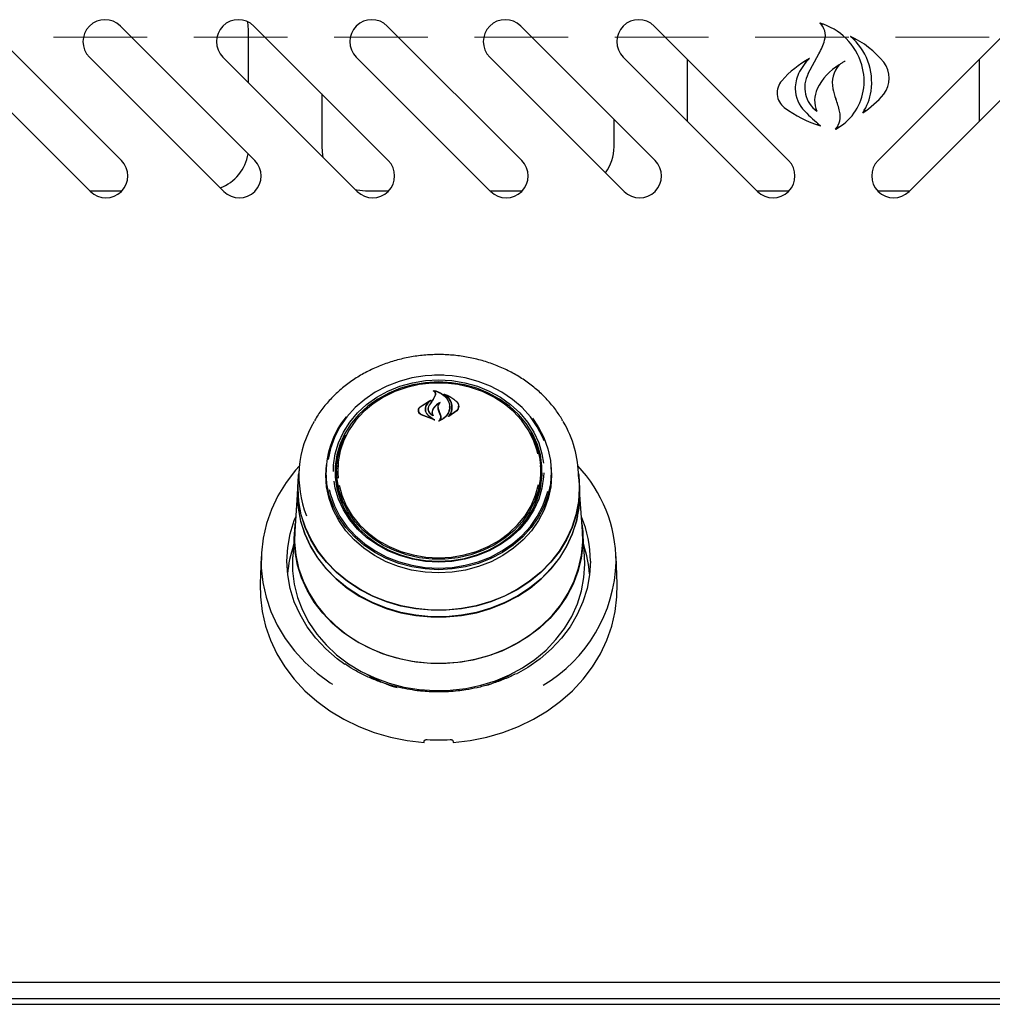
# Model space of a CAD drawing. Header units: inches. Extents: x 42 to 206, y 24 to 147.
# Tile 5 of 47: x 78.24 to 86.56, y 48.01 to 56.43. Entities that reach past the tile are written whole.
import ezdxf

# ---------------------------------------------------------------- set-up
doc = ezdxf.new("R2010")
doc.units = ezdxf.units.IN
doc.header["$LTSCALE"] = 16
doc.header["$MEASUREMENT"] = 0
doc.linetypes.add('HIDDEN', pattern=[0.075, 0.05, -0.025])
doc.layers.add('FORMAT', color=7, linetype='Continuous')

msp = doc.modelspace()

# ---------------------------------------------------------------- linework, layer by layer
at = {"color": 7, "linetype": 'Continuous', "lineweight": 25}
for p, q in [((79.1139, 55.2267), (77.9648, 56.3758)), ((80.2549, 55.2267), (79.1058, 56.3758)), ((80.2018, 56.3431), (80.1953, 56.4122)), ((81.3959, 55.2267), (80.2468, 56.3758)), ((82.5369, 55.2267), (81.3878, 56.3758)), ((83.6779, 55.2267), (82.5288, 56.3758)), ((84.8189, 55.2267), (83.6698, 56.3758)), ((85.5846, 55.2267), (86.7337, 56.3758)), ((80.2018, 55.8905), (80.2018, 56.3431)), ((77.6996, 56.1106), (78.8487, 54.9615)), ((78.8406, 56.1106), (79.9897, 54.9615)), ((79.9816, 56.1106), (81.1307, 54.9615)), ((81.1226, 56.1106), (82.2717, 54.9615)), ((82.2636, 56.1106), (83.4127, 54.9615)), ((83.4046, 56.1106), (84.5537, 54.9615)), ((84.9872, 55.9691), (85.0779, 56.1378)), ((86.9989, 56.1106), (85.8498, 54.9615)), ((83.9518, 56.0938), (83.9518, 55.5635)), ((86.4518, 55.5635), (86.4518, 56.0938)), ((80.8268, 55.7958), (80.8268, 55.3431)), ((83.3268, 55.3431), (83.3268, 55.5778)), ((78.8422, 54.9681), (79.1201, 54.9681)), ((81.2018, 54.9681), (81.4021, 54.9681)), ((82.2652, 54.9681), (82.5431, 54.9681)), ((84.5472, 54.9681), (84.8251, 54.9681)), ((85.5784, 54.9681), (85.8563, 54.9681)), ((81.7371, 53.3222), (81.8268, 53.3261)), ((81.8268, 53.3261), (81.8933, 53.3239)), ((81.7882, 53.2583), (81.7882, 53.2529)), ((81.6685, 53.1178), (81.7606, 53.1759)), ((81.67, 53.1188), (81.7479, 53.1713)), ((81.7491, 53.1701), (81.7213, 53.1369)), ((81.7494, 53.1677), (81.7494, 53.1707)), ((81.7505, 53.1371), (81.7827, 53.1854)), ((81.7809, 53.1829), (81.7984, 53.2147)), ((81.7827, 53.1854), (81.8003, 53.2184)), ((81.8005, 53.2197), (81.8005, 53.2256)), ((81.8842, 53.2246), (81.8842, 53.2201)), ((81.6559, 53.0886), (81.6559, 53.0758)), ((81.7131, 53.0986), (81.7131, 53.0904)), ((81.7399, 53.103), (81.7399, 53.1017)), ((81.7719, 53.071), (81.7719, 53.0574)), ((81.8324, 53.0742), (81.8235, 53.0991)), ((81.8236, 53.1146), (81.8236, 53.0989)), ((81.8343, 53.0753), (81.8254, 53.1006)), ((81.8441, 53.0442), (81.8324, 53.0742)), ((81.846, 53.0446), (81.8343, 53.0753)), ((81.9815, 53.0837), (81.9133, 53.0371)), ((81.98, 53.086), (81.9201, 53.0425)), ((81.9204, 53.1168), (81.9204, 53.1185)), ((81.997, 53.1134), (81.997, 53.1248)), ((81.7917, 53.0066), (81.6765, 53.0513)), ((81.7833, 53.0096), (81.6777, 53.0531)), ((81.74, 53.0442), (81.7843, 53.011)), ((81.7414, 53.0453), (81.7926, 53.008)), ((81.7757, 53.0468), (81.7757, 53.0469)), ((81.846, 53.0225), (81.846, 53.0323)), ((81.9186, 53.0432), (81.9186, 53.0431)), ((80.6336, 52.5861), (80.6265, 52.4834)), ((80.8615, 52.5344), (80.8667, 52.6217)), ((80.8658, 52.61), (80.8641, 52.5859)), ((80.9518, 52.5421), (80.9534, 52.588)), ((80.9553, 52.6158), (80.9534, 52.588)), ((82.7002, 52.588), (82.6982, 52.6158)), ((82.7894, 52.5859), (82.7877, 52.61)), ((83.0271, 52.4834), (83.0199, 52.5861)), ((80.6242, 52.4835), (80.6204, 52.4297)), ((80.6243, 52.4204), (80.6265, 52.4834)), ((82.7099, 52.5065), (82.7108, 52.5411)), ((83.0331, 52.4297), (83.0293, 52.4835)), ((83.0353, 52.3664), (83.0331, 52.4297)), ((80.6182, 52.3668), (80.5965, 52.0564)), ((83.057, 52.0564), (83.0353, 52.3668)), ((82.6478, 52.2876), (82.6576, 52.2772)), ((80.5943, 52.0563), (80.579, 51.8386)), ((83.0745, 51.8386), (83.0592, 52.0563)), ((80.3094, 51.8392), (80.3013, 51.6056)), ((83.0768, 51.7731), (83.0745, 51.8386)), ((83.3523, 51.6056), (83.3441, 51.8392)), ((81.7972, 50.6909), (81.7972, 50.6809)), ((81.8563, 50.6804), (81.8563, 50.6909)), ((101.9518, 48.1955), (68.4518, 48.1955)), ((98.973, 48.0535), (71.4305, 48.0535)), ((68.4898, 48.008), (101.9138, 48.008))]:
    msp.add_line(p, q, dxfattribs=at)
at = {"color": 7, "linetype": 'Continuous', "lineweight": 25, "flags": 128}
for points in [[(80.8268, 55.3431), (80.834, 55.2699), (80.8372, 55.255)], [(81.1137, 54.9785), (81.1286, 54.9753), (81.2018, 54.9681)], [(81.8268, 53.3906), (81.7119, 53.3846), (81.5987, 53.3666), (81.4888, 53.337), (81.3838, 53.2961), (81.2853, 53.2445), (81.1947, 53.183), (81.1133, 53.1126), (81.0423, 53.0341), (80.9828, 52.9488), (80.9356, 52.8579), (80.9013, 52.7627), (80.8813, 52.6698)], [(80.9272, 52.5653), (80.929, 52.6191), (80.9431, 52.7162), (80.9712, 52.8109), (81.0128, 52.9019), (81.0672, 52.9876), (81.1336, 53.0668), (81.211, 53.1381), (81.298, 53.2005), (81.3934, 53.2529), (81.4956, 53.2945), (81.603, 53.3248), (81.714, 53.3431), (81.8268, 53.3492)], [(81.8268, 53.3316), (81.7158, 53.3255), (81.6065, 53.3075), (81.5007, 53.2777), (81.4001, 53.2367), (81.3062, 53.1851), (81.2205, 53.1237), (81.1444, 53.0535), (81.079, 52.9756), (81.0254, 52.8912), (80.9845, 52.8016), (80.9568, 52.7083), (80.9429, 52.6128), (80.9429, 52.5164), (80.9568, 52.4209), (80.9845, 52.3276), (81.0254, 52.238), (81.079, 52.1536), (81.1444, 52.0757), (81.2205, 52.0055), (81.3062, 51.9441), (81.4001, 51.8925), (81.5007, 51.8515), (81.6065, 51.8217), (81.7158, 51.8037), (81.8268, 51.7976), (81.9378, 51.8037), (82.047, 51.8217), (82.1528, 51.8515), (82.2534, 51.8925), (82.3473, 51.9441), (82.433, 52.0055), (82.5092, 52.0757), (82.5745, 52.1536), (82.6281, 52.238), (82.669, 52.3276), (82.6967, 52.4209), (82.7106, 52.5164), (82.7106, 52.6128), (82.6967, 52.7083), (82.669, 52.8016), (82.6281, 52.8912), (82.5745, 52.9756), (82.5092, 53.0535), (82.433, 53.1237), (82.3473, 53.1851), (82.2534, 53.2367), (82.1528, 53.2777), (82.047, 53.3075), (81.9378, 53.3255), (81.8268, 53.3316)], [(82.6751, 52.7168), (82.6689, 52.7421), (82.6374, 52.834), (82.5926, 52.9217), (82.5352, 53.0037), (82.4662, 53.0786), (82.3867, 53.1453), (82.298, 53.2026), (82.2016, 53.2497), (82.099, 53.2856), (81.9919, 53.31), (81.8821, 53.3222), (81.7714, 53.3222), (81.6616, 53.31), (81.5546, 53.2856), (81.452, 53.2497), (81.3555, 53.2026), (81.2668, 53.1453), (81.1873, 53.0786), (81.1183, 53.0037), (81.0609, 52.9217), (81.0161, 52.834), (80.9846, 52.7421), (80.9669, 52.6475), (80.9634, 52.5517), (80.9664, 52.5083)], [(81.792, 53.3928), (81.8268, 53.3933), (81.8706, 53.3925)], [(82.7303, 52.828), (82.7179, 52.8579), (82.6707, 52.9488), (82.6112, 53.0341), (82.5402, 53.1126), (82.4588, 53.183), (82.3682, 53.2445), (82.2697, 53.2961), (82.1647, 53.337), (82.0549, 53.3666), (81.9416, 53.3846), (81.8268, 53.3906)], [(81.8268, 53.3492), (81.9395, 53.3431), (82.0505, 53.3248), (82.1579, 53.2945), (82.2601, 53.2529), (82.3555, 53.2005), (82.4425, 53.1381), (82.5199, 53.0668), (82.5863, 52.9876), (82.6407, 52.9019), (82.6823, 52.8109), (82.7104, 52.7162), (82.7231, 52.636)], [(82.6285, 53.0211), (82.6792, 52.9471), (82.7269, 52.8552), (82.7615, 52.7591), (82.7824, 52.6601), (82.7895, 52.5596), (82.7824, 52.4591), (82.7615, 52.3601), (82.7269, 52.264), (82.6792, 52.1722), (82.619, 52.086), (82.5473, 52.0067), (82.4651, 51.9356), (82.3736, 51.8735), (82.2741, 51.8214), (82.1681, 51.7801), (82.0571, 51.7501), (81.9428, 51.732), (81.8268, 51.7259), (81.7107, 51.732), (81.5964, 51.7501), (81.4854, 51.7801), (81.3794, 51.8214), (81.2799, 51.8735), (81.1884, 51.9356), (81.1062, 52.0067), (81.0345, 52.086), (80.9743, 52.1722), (80.9266, 52.264), (80.892, 52.3601), (80.8711, 52.4591), (80.8641, 52.5596), (80.8641, 52.5596)], [(82.6112, 52.9019), (82.6251, 52.8761), (82.6637, 52.7852), (82.6886, 52.6907), (82.6994, 52.5943), (82.6958, 52.4975), (82.6779, 52.4018), (82.6461, 52.3089), (82.6008, 52.2203), (82.5428, 52.1375), (82.4731, 52.0618), (82.3927, 51.9944), (82.303, 51.9364), (82.2056, 51.8889), (82.1019, 51.8525), (81.9936, 51.8279), (81.8827, 51.8155), (81.7708, 51.8155), (81.6599, 51.8279), (81.5517, 51.8525), (81.448, 51.8889), (81.3505, 51.9364), (81.2608, 51.9944), (81.1805, 52.0618), (81.1107, 52.1375), (81.0527, 52.2203), (81.0074, 52.3089), (80.9756, 52.4018), (80.9577, 52.4975), (80.9542, 52.5943), (80.9649, 52.6907), (80.9898, 52.7852), (81.0284, 52.8761), (81.03, 52.8793)], [(80.6361, 52.615), (80.6026, 52.5769), (80.5217, 52.4709), (80.4529, 52.3587), (80.397, 52.2412), (80.3544, 52.1197), (80.3256, 51.9951), (80.3108, 51.8687), (80.3102, 51.7417), (80.3237, 51.6152), (80.3513, 51.4905), (80.3926, 51.3686), (80.4473, 51.2507), (80.5149, 51.138), (80.5947, 51.0314), (80.6861, 50.932), (80.7881, 50.8407), (80.8998, 50.7584), (80.9183, 50.7462)], [(82.7868, 52.6217), (82.7921, 52.5344), (82.785, 52.4337), (82.764, 52.3344), (82.7293, 52.238), (82.6815, 52.1459), (82.6212, 52.0596), (82.5493, 51.9801), (82.4669, 51.9087), (82.3751, 51.8465), (82.2754, 51.7942), (82.1691, 51.7528), (82.0578, 51.7228), (81.9431, 51.7046), (81.8268, 51.6985), (81.7104, 51.7046), (81.5957, 51.7228), (81.4845, 51.7528), (81.3782, 51.7942), (81.2784, 51.8465), (81.1866, 51.9087), (81.1042, 51.9801), (81.0323, 52.0596), (80.972, 52.1459), (80.9242, 52.238), (80.8895, 52.3344), (80.8685, 52.4337), (80.8615, 52.5344)], [(80.622, 52.4204), (80.629, 52.5332), (80.631, 52.5476)], [(83.0226, 52.5476), (83.0245, 52.5332), (83.0315, 52.4204), (83.0245, 52.3076), (83.0034, 52.1961), (82.9685, 52.0872), (82.9202, 51.9823), (82.8591, 51.8825), (82.7859, 51.789), (82.7014, 51.7029), (82.6067, 51.6252), (82.5029, 51.5568), (82.3911, 51.4986), (82.2727, 51.4511), (82.1491, 51.415), (82.0217, 51.3908), (81.892, 51.3785), (81.7615, 51.3785), (81.6318, 51.3908), (81.5044, 51.415), (81.3808, 51.4511), (81.2624, 51.4986), (81.1506, 51.5568), (81.0468, 51.6252), (80.9521, 51.7029), (80.8676, 51.789), (80.7944, 51.8825), (80.7333, 51.9823), (80.685, 52.0872), (80.6501, 52.1961), (80.629, 52.3076), (80.622, 52.4204), (80.622, 52.4204)], [(83.0271, 52.4834), (83.0293, 52.4204), (83.0222, 52.3078), (83.0011, 52.1965), (82.9663, 52.0879), (82.9181, 51.9831), (82.8571, 51.8835), (82.7841, 51.7902), (82.6998, 51.7042), (82.6052, 51.6267), (82.5016, 51.5584), (82.39, 51.5003), (82.2718, 51.453), (82.1485, 51.417), (82.0213, 51.3927), (81.8919, 51.3805), (81.7617, 51.3805), (81.6322, 51.3927), (81.5051, 51.417), (81.3817, 51.453), (81.2635, 51.5003), (81.1519, 51.5584), (81.0483, 51.6267), (80.9537, 51.7042), (80.8695, 51.7902), (80.7964, 51.8835), (80.7354, 51.9831), (80.6872, 52.0879), (80.6524, 52.1965), (80.6313, 52.3078), (80.6243, 52.4204)], [(82.7261, 52.5532), (82.7245, 52.5213), (82.7104, 52.4242), (82.6823, 52.3295), (82.6407, 52.2385), (82.5863, 52.1528), (82.5199, 52.0736), (82.4425, 52.0023), (82.3555, 51.94), (82.2601, 51.8875), (82.1579, 51.8459), (82.0505, 51.8156), (81.9395, 51.7973), (81.8268, 51.7912), (81.714, 51.7973), (81.603, 51.8156), (81.4956, 51.8459), (81.3934, 51.8875), (81.298, 51.94), (81.211, 52.0023), (81.1336, 52.0736), (81.0672, 52.1528), (81.0128, 52.2385), (80.9712, 52.3295), (80.9431, 52.4242), (80.9328, 52.4832)], [(80.6204, 52.4297), (80.6182, 52.3664), (80.6253, 52.2532), (80.6464, 52.1414), (80.6815, 52.0322), (80.7299, 51.9269), (80.7912, 51.8268), (80.8646, 51.733), (80.9493, 51.6466), (81.0443, 51.5687), (81.1485, 51.5001), (81.2607, 51.4417), (81.3794, 51.3941), (81.5034, 51.3579), (81.6312, 51.3335), (81.7613, 51.3213), (81.8922, 51.3213), (82.0223, 51.3335), (82.1501, 51.3579), (82.2741, 51.3941), (82.3929, 51.4417), (82.505, 51.5001), (82.6092, 51.5687), (82.7042, 51.6466), (82.7889, 51.733), (82.8623, 51.8268), (82.9236, 51.9269), (82.9721, 52.0322), (83.0071, 52.1414), (83.0282, 52.2532), (83.0353, 52.3664), (83.0353, 52.3664)], [(83.0152, 52.1876), (83.0049, 52.1423), (82.97, 52.0333), (82.9216, 51.9282), (82.8604, 51.8283), (82.7871, 51.7346), (82.7026, 51.6484), (82.6077, 51.5706), (82.5037, 51.5022), (82.3918, 51.4438), (82.2733, 51.3963), (82.1495, 51.3602), (82.0219, 51.3359), (81.8921, 51.3237), (81.7614, 51.3237), (81.6316, 51.3359), (81.504, 51.3602), (81.3802, 51.3963), (81.2617, 51.4438), (81.1498, 51.5022), (81.0458, 51.5706), (80.951, 51.6484), (80.8664, 51.7346), (80.7931, 51.8283), (80.7319, 51.9282), (80.6836, 52.0333), (80.6486, 52.1423), (80.6275, 52.2539), (80.6204, 52.3669), (80.6207, 52.3908)], [(80.8901, 52.4123), (80.9013, 52.3677), (80.9356, 52.2725), (80.9828, 52.1816), (81.0423, 52.0963), (81.1133, 52.0178), (81.1947, 51.9474), (81.2853, 51.8859), (81.3838, 51.8343), (81.4888, 51.7934), (81.5987, 51.7638), (81.7119, 51.7458), (81.8268, 51.7398), (81.9416, 51.7458), (82.0549, 51.7638), (82.1647, 51.7934), (82.2697, 51.8343), (82.3682, 51.8859), (82.4588, 51.9474), (82.5402, 52.0178), (82.6112, 52.0963), (82.6707, 52.1816), (82.7179, 52.2725), (82.7522, 52.3677), (82.7601, 52.3979)], [(80.9753, 52.4496), (80.9986, 52.3628), (81.0369, 52.2728), (81.0881, 52.1878), (81.1514, 52.1092), (81.2258, 52.0383), (81.3101, 51.9761), (81.4029, 51.9238), (81.5026, 51.8822), (81.6076, 51.852), (81.7163, 51.8337), (81.8268, 51.8275)], [(81.8268, 51.8275), (81.9372, 51.8337), (82.0459, 51.852), (82.1509, 51.8822), (82.2507, 51.9238), (82.3434, 51.9761), (82.4277, 52.0383), (82.5021, 52.1092), (82.5655, 52.1878), (82.6167, 52.2728), (82.6549, 52.3628), (82.6794, 52.4555)], [(81.0249, 50.9158), (80.9585, 50.9642), (80.8625, 51.0474), (80.777, 51.1388), (80.703, 51.2375), (80.6414, 51.3423), (80.5927, 51.4521), (80.5575, 51.5657), (80.5363, 51.6819), (80.5292, 51.7993), (80.5363, 51.9168), (80.5575, 52.033), (80.5927, 52.1466), (80.605, 52.1777)], [(80.592, 51.9916), (80.599, 52.1053), (80.6009, 52.1196)], [(83.0526, 52.1196), (83.0597, 52.0485), (83.0597, 51.9347), (83.0458, 51.8215), (83.018, 51.7103), (82.9767, 51.6022), (82.9224, 51.4986), (82.8557, 51.4005), (82.7773, 51.3091), (82.6881, 51.2255), (82.5892, 51.1505), (82.4817, 51.0851), (82.3667, 51.03), (82.2456, 50.9857), (82.1198, 50.9529), (81.9906, 50.9318), (81.8596, 50.9227), (81.7282, 50.9257), (81.598, 50.9408), (81.4703, 50.9678), (81.3467, 51.0064), (81.2285, 51.0562), (81.117, 51.1166), (81.0137, 51.1869), (80.9195, 51.2663), (80.8356, 51.3539), (80.763, 51.4488), (80.7024, 51.5498), (80.6545, 51.6558), (80.6199, 51.7656), (80.599, 51.878), (80.592, 51.9916), (80.592, 51.9916)], [(80.5965, 52.0564), (80.5947, 51.9635), (80.6051, 51.8502), (80.6294, 51.7385), (80.6673, 51.6298), (80.7183, 51.5251), (80.7819, 51.4257), (80.8573, 51.3327), (80.9437, 51.2472), (81.0401, 51.1701), (81.1454, 51.1024), (81.2584, 51.0447), (81.3779, 50.9978), (81.5025, 50.9621), (81.6307, 50.9381), (81.7612, 50.926), (81.8924, 50.926), (82.0228, 50.9381), (82.151, 50.9621), (82.2756, 50.9978), (82.3951, 51.0447), (82.5081, 51.1024), (82.6134, 51.1701), (82.7098, 51.2472), (82.7962, 51.3327), (82.8716, 51.4257), (82.9352, 51.5251), (82.9862, 51.6298), (83.0241, 51.7385), (83.0484, 51.8502), (83.0589, 51.9635), (83.057, 52.0564)], [(80.579, 51.8386), (80.5785, 51.8307), (80.5785, 51.7155), (80.5927, 51.6009), (80.6208, 51.4883), (80.6626, 51.3789), (80.7176, 51.274), (80.7851, 51.1747), (80.8645, 51.0822), (80.9547, 50.9975), (81.0549, 50.9217), (81.1637, 50.8554), (81.2801, 50.7996), (81.4027, 50.7548), (81.5301, 50.7215), (81.6608, 50.7002), (81.7935, 50.691), (81.9265, 50.694), (82.0584, 50.7093), (82.1876, 50.7367), (82.3128, 50.7758), (82.4324, 50.8262), (82.5452, 50.8873), (82.6499, 50.9584), (82.7452, 51.0388), (82.8301, 51.1275), (82.9037, 51.2236), (82.965, 51.3258), (83.0135, 51.4331), (83.0485, 51.5443), (83.0697, 51.6581), (83.0768, 51.7731), (83.0768, 51.7731)], [(83.1243, 51.7993), (83.1172, 51.6819), (83.096, 51.5657), (83.0608, 51.4521), (83.0122, 51.3423), (82.9505, 51.2375), (82.8765, 51.1388), (82.791, 51.0474), (82.695, 50.9642), (82.5895, 50.8902), (82.4899, 50.8334)], [(80.3013, 51.6056), (80.3028, 51.4935), (80.3178, 51.3679), (80.3465, 51.244), (80.3887, 51.1231), (80.444, 51.0062), (80.512, 50.8945), (80.592, 50.7888), (80.6833, 50.6903), (80.785, 50.5998), (80.8963, 50.518), (81.016, 50.4459), (81.1431, 50.384), (81.2765, 50.3329), (81.4149, 50.293), (81.5571, 50.2648), (81.7018, 50.2484)], [(81.9518, 50.2484), (82.0964, 50.2648), (82.2386, 50.293), (82.377, 50.3329), (82.5104, 50.384), (82.6375, 50.4459), (82.7573, 50.518), (82.8685, 50.5998), (82.9702, 50.6903), (83.0615, 50.7888), (83.1415, 50.8945), (83.2095, 51.0062), (83.2648, 51.1231), (83.3071, 51.244), (83.3358, 51.3679), (83.3507, 51.4935), (83.3523, 51.6056)]]:
    msp.add_lwpolyline(points, dxfattribs=at)
at = {"color": 7, "linetype": 'Continuous', "lineweight": 25}
for centre, radius, start, end in [((78.9732, 56.2432), 0.1875, 45, 225), ((80.1142, 56.2432), 0.1875, 45, 225), ((81.2552, 56.2432), 0.1875, 45, 225), ((82.3962, 56.2432), 0.1875, 45, 225), ((83.5372, 56.2432), 0.1875, 45, 225), ((84.9373, 55.8942), 0.5294, 16.45064, 73.69936), ((84.9909, 56.2959), 0.1426, 343.00268, 48.26343), ((85.0167, 55.5702), 0.7907, 38.83288, 65.13555), ((85.0147, 55.8956), 0.5153, 351.51096, 49.53234), ((84.5526, 56.4298), 0.601, 330.92691, 343.00268), ((85.4583, 55.2868), 0.9341, 119.5165, 138.29011), ((85.306, 55.7819), 0.4425, 134.10897, 154.9723), ((85.4995, 55.6286), 0.4834, 120.75154, 153.99705), ((85.4228, 55.8896), 0.23, 137.81813, 192.31472), ((84.9727, 55.9046), 0.4925, 350.04548, 16.45064), ((85.4636, 55.93), 0.2169, 321.16712, 38.83288), ((85.1804, 55.8406), 0.3039, 154.9723, 180), ((85.2081, 55.8505), 0.2507, 151.75608, 234.33861), ((84.8777, 55.8042), 0.1564, 138.29011, 232.56247), ((85.1482, 55.8406), 0.2716, 180, 225.50532), ((85.2703, 55.7404), 0.2284, 153.99705, 204.19022), ((85.901, 55.994), 0.7195, 192.31472, 199.56923), ((85.0078, 55.8985), 0.4569, 297.93785, 350.04548), ((85.0676, 55.8877), 0.4618, 326.69231, 351.51096), ((85.0596, 56.2552), 0.7355, 302.38256, 321.16712), ((85.3604, 56.4348), 0.9505, 232.56247, 253.6101), ((83.9454, 55.2989), 1.356, 14.86908, 19.56923), ((86.9779, 57.7029), 2.8824, 225.50532, 229.1397), ((85.0931, 55.6036), 0.1685, 319.80715, 14.86908), ((82.9518, 55.3431), 0.375, 323.61305, 0), ((79.8268, 55.3431), 0.375, 290.65981, 351.00433), ((78.9813, 55.0941), 0.1875, 225, 45), ((80.1223, 55.0941), 0.1875, 225, 45), ((81.2633, 55.0941), 0.1875, 225, 45), ((82.4043, 55.0941), 0.1875, 225, 45), ((83.5453, 55.0941), 0.1875, 225, 45), ((84.6863, 55.0941), 0.1875, 225, 45), ((85.7172, 55.0941), 0.1875, 135, 315), ((89.4122, 47.926), 9.2667, 145.43892, 145.79172), ((81.5457, 52.524), 0.9137, 149.02788, 201.59538), ((81.6285, 52.552), 0.7645, 140.91744, 179.43212), ((82.0953, 52.5196), 0.9268, 0.24129, 30.67799), ((81.6153, 52.5407), 0.6725, 156.86183, 182.91012), ((82.0353, 52.54), 0.6754, 0.09862, 23.09483), ((82.0302, 52.5434), 0.6715, 333.21945, 3.80786), ((82.1298, 51.7853), 1.215, 0.39496, 43.07139), ((81.6262, 52.5443), 0.6745, 180.18728, 206.74267), ((82.132, 51.7974), 0.9923, 0.11171, 22.53743), ((81.5195, 51.6141), 0.9872, 161.05253, 175.54991), ((82.134, 51.6141), 0.9872, 4.45009, 18.94747), ((82.0716, 51.8329), 1.2738, 300.62074, 358.23551), ((81.8017, 51.8195), 1.1511, 239.38901, 253.31273), ((81.8584, 51.8063), 1.1364, 290.03736, 300.66408), ((81.8268, 52.0305), 1.7608, 266.81861, 273.18139)]:
    msp.add_arc(centre, radius, start, end, dxfattribs=at)
for centre, major_axis, start_param, end_param in [((81.5148, 50.4974), (1.5475, 9.0333), 4.689058, 4.69059), ((82.1387, 50.4974), (-1.5475, 9.0333), 1.592595, 1.594127)]:
    msp.add_ellipse(centre, major_axis=major_axis, ratio=0.024697, start_param=start_param, end_param=end_param, dxfattribs=at)
for points, knots in [([(85.1092, 56.3875), (85.1092, 56.3875), (85.1077, 56.3885), (85.1016, 56.3929), (85.094, 56.3977), (85.0878, 56.4012), (85.0864, 56.402), (85.0859, 56.4023), (85.0859, 56.4023), (85.0859, 56.4023)], [0, 0, 0, 0, 0.004815, 0.18395, 0.766169, 0.911196, 0.956101, 0.980992, 1, 1, 1, 1]), ([(85.3891, 56.2598), (85.3891, 56.2598), (85.3807, 56.2661), (85.3684, 56.2749), (85.3552, 56.2838), (85.3504, 56.2868), (85.3495, 56.2874), (85.3492, 56.2876), (85.3492, 56.2876), (85.3491, 56.2876)], [0, 0, 0, 0, 0.003834, 0.62461, 0.907049, 0.966234, 0.983452, 0.992783, 1, 1, 1, 1]), ([(84.9981, 56.0996), (84.998, 56.0996), (84.998, 56.0996), (84.9978, 56.0994), (84.9969, 56.0988), (84.9925, 56.0955), (84.9797, 56.0856), (84.9679, 56.0756), (84.9597, 56.0684), (84.9596, 56.0684)], [0, 0, 0, 0, 0.006716, 0.015378, 0.031451, 0.087429, 0.356269, 0.996271, 1, 1, 1, 1]), ([(85.2523, 56.0441), (85.2523, 56.0441), (85.2524, 56.0441), (85.2526, 56.0443), (85.2535, 56.0451), (85.258, 56.0487), (85.2698, 56.0577), (85.285, 56.0678), (85.2977, 56.0751), (85.3027, 56.0777), (85.304, 56.0784), (85.3041, 56.0784)], [0, 0, 0, 0, 0.00613, 0.014062, 0.028507, 0.076583, 0.302443, 0.731819, 0.934256, 0.995747, 1, 1, 1, 1]), ([(85.0462, 55.6684), (85.0462, 55.6683), (85.0499, 55.6627), (85.0548, 55.6557), (85.0602, 55.649), (85.0615, 55.6474), (85.0619, 55.6469), (85.0619, 55.6468), (85.0619, 55.6468)], [0, 0, 0, 0, 0.0051325, 0.7018556, 0.8845223, 0.9422157, 0.9741666, 1, 1, 1, 1]), ([(85.4536, 55.6341), (85.4536, 55.6341), (85.4536, 55.6341), (85.454, 55.6344), (85.455, 55.6355), (85.4601, 55.6405), (85.4674, 55.648), (85.4736, 55.6548), (85.4759, 55.6573), (85.476, 55.6574)], [0, 0, 0, 0, 0.015771, 0.036351, 0.073244, 0.191226, 0.696494, 0.995323, 1, 1, 1, 1]), ([(85.0626, 55.5395), (85.0627, 55.5395), (85.0662, 55.5375), (85.0746, 55.5326), (85.0843, 55.5273), (85.0904, 55.5239), (85.0918, 55.5232), (85.0922, 55.5229), (85.0922, 55.5229), (85.0922, 55.5229)], [0, 0, 0, 0, 0.004692, 0.340663, 0.81834, 0.929944, 0.965151, 0.984869, 1, 1, 1, 1]), ([(85.2218, 55.4948), (85.2218, 55.4948), (85.2219, 55.4949), (85.2222, 55.4951), (85.2233, 55.496), (85.2287, 55.5005), (85.2365, 55.5075), (85.243, 55.514), (85.2455, 55.5165), (85.2455, 55.5165)], [0, 0, 0, 0, 0.014443, 0.033327, 0.067687, 0.181574, 0.692143, 0.995496, 1, 1, 1, 1]), ([(82.89, 52.9985), (82.8726, 53.0266), (82.836, 53.086), (82.767, 53.1697), (82.6868, 53.2501), (82.5974, 53.3227), (82.4999, 53.3871), (82.3954, 53.4425), (82.285, 53.4883), (82.1697, 53.5241), (82.0509, 53.5494), (81.9297, 53.564), (81.8074, 53.5677), (81.6853, 53.5605), (81.5646, 53.5425), (81.4466, 53.5138), (81.3326, 53.4748), (81.2238, 53.4257), (81.1212, 53.3672), (81.026, 53.2998), (80.939, 53.2244), (80.8619, 53.1412), (80.8035, 53.0662), (80.7753, 53.0171), (80.7655, 52.9999)], [0, 0, 0, 0, 0.041689, 0.088111, 0.134593, 0.181131, 0.227717, 0.274343, 0.321001, 0.367685, 0.414387, 0.461104, 0.507831, 0.554567, 0.601309, 0.648053, 0.694797, 0.741535, 0.788262, 0.834971, 0.881651, 0.928292, 0.974883, 1, 1, 1, 1]), ([(81.7806, 53.2556), (81.7805, 53.2557), (81.7803, 53.2558), (81.7802, 53.2561), (81.7802, 53.2563), (81.7802, 53.2566), (81.7804, 53.2568), (81.7807, 53.257), (81.7811, 53.257), (81.7813, 53.257), (81.7814, 53.257), (81.7814, 53.257)], [0, 0, 0, 0, 0.122958, 0.245848, 0.370364, 0.495902, 0.620786, 0.743612, 0.86394, 0.982468, 1, 1, 1, 1]), ([(81.7984, 53.2147), (81.7995, 53.2189), (81.8017, 53.2274), (81.7977, 53.2401), (81.79, 53.2497), (81.7831, 53.254), (81.7806, 53.2556)], [0, 0, 0, 0, 0.278319, 0.5566035, 0.8352839, 1, 1, 1, 1]), ([(81.7814, 53.257), (81.7997, 53.252), (81.8381, 53.2415), (81.8844, 53.2081), (81.907, 53.1767), (81.9143, 53.1585), (81.9152, 53.1562)], [0, 0, 0, 0, 0.296384, 0.623257, 0.953009, 1, 1, 1, 1]), ([(81.7895, 53.2591), (81.7894, 53.2591), (81.7892, 53.2592), (81.7889, 53.2591), (81.7886, 53.259), (81.7884, 53.2588), (81.7882, 53.2585), (81.7882, 53.2582), (81.7883, 53.258), (81.7884, 53.2579), (81.7885, 53.2578)], [0, 0, 0, 0, 0.125682, 0.251371, 0.377027, 0.503505, 0.631368, 0.760594, 0.890567, 1, 1, 1, 1]), ([(81.8003, 53.2184), (81.8014, 53.2229), (81.8037, 53.2319), (81.7996, 53.2455), (81.7932, 53.2538), (81.7889, 53.2575), (81.7885, 53.2578)], [0, 0, 0, 0, 0.322031, 0.64419, 0.966616, 1, 1, 1, 1]), ([(81.7895, 53.2591), (81.8078, 53.253), (81.8455, 53.2405), (81.89, 53.2046), (81.9056, 53.1737), (81.9132, 53.1585)], [0, 0, 0, 0, 0.321882, 0.666054, 1, 1, 1, 1]), ([(81.7617, 53.1746), (81.7515, 53.1665), (81.7362, 53.1543), (81.7264, 53.1391), (81.7231, 53.134)], [0, 0, 0, 0, 0.666173, 1, 1, 1, 1]), ([(81.7491, 53.1701), (81.7492, 53.1702), (81.7493, 53.1703), (81.7494, 53.1706), (81.7494, 53.1709), (81.7492, 53.1711), (81.749, 53.1713), (81.7487, 53.1714), (81.7483, 53.1715), (81.7481, 53.1714), (81.7479, 53.1714), (81.7479, 53.1713)], [0, 0, 0, 0, 0.118329, 0.236631, 0.355578, 0.474929, 0.59401, 0.712266, 0.829512, 0.946013, 1, 1, 1, 1]), ([(81.7606, 53.1759), (81.7607, 53.1759), (81.7609, 53.176), (81.7613, 53.176), (81.7616, 53.1759), (81.7618, 53.1757), (81.762, 53.1755), (81.7621, 53.1752), (81.7621, 53.175), (81.7619, 53.1748), (81.7618, 53.1746), (81.7617, 53.1746)], [0, 0, 0, 0, 0.113231, 0.226474, 0.339585, 0.453555, 0.569121, 0.686353, 0.8046, 0.922734, 1, 1, 1, 1]), ([(81.8394, 53.1562), (81.8255, 53.1477), (81.8005, 53.1324), (81.785, 53.1103), (81.7781, 53.1004)], [0, 0, 0, 0, 0.554435, 1, 1, 1, 1]), ([(81.8317, 53.1476), (81.8184, 53.1386), (81.7976, 53.1244), (81.7846, 53.1054), (81.7799, 53.0986)], [0, 0, 0, 0, 0.641489, 1, 1, 1, 1]), ([(81.8254, 53.1006), (81.8244, 53.108), (81.8222, 53.1229), (81.8295, 53.1418), (81.8377, 53.1515), (81.8407, 53.155)], [0, 0, 0, 0, 0.387704, 0.775509, 1, 1, 1, 1]), ([(81.8394, 53.1562), (81.8395, 53.1562), (81.8397, 53.1563), (81.8401, 53.1563), (81.8404, 53.1562), (81.8407, 53.1561), (81.8409, 53.1559), (81.841, 53.1556), (81.841, 53.1553), (81.8409, 53.1551), (81.8408, 53.155), (81.8407, 53.155)], [0, 0, 0, 0, 0.119189, 0.238395, 0.35727, 0.476272, 0.595953, 0.716576, 0.837999, 0.959726, 1, 1, 1, 1]), ([(81.8721, 53.2257), (81.872, 53.2258), (81.8719, 53.2259), (81.8717, 53.2262), (81.8717, 53.2264), (81.8718, 53.2267), (81.872, 53.2269), (81.8723, 53.2271), (81.8726, 53.2271), (81.8729, 53.2271), (81.8731, 53.2271), (81.8731, 53.227)], [0, 0, 0, 0, 0.1174, 0.234738, 0.353577, 0.473635, 0.593524, 0.711905, 0.828134, 0.942556, 1, 1, 1, 1]), ([(81.9395, 53.0929), (81.9405, 53.1092), (81.9425, 53.1419), (81.919, 53.1879), (81.8909, 53.2141), (81.8735, 53.2249), (81.8721, 53.2257)], [0, 0, 0, 0, 0.324347, 0.648697, 0.972588, 1, 1, 1, 1]), ([(81.8731, 53.227), (81.8992, 53.2162), (81.9401, 53.1992), (81.9705, 53.1718), (81.9815, 53.1618)], [0, 0, 0, 0, 0.635991, 1, 1, 1, 1]), ([(81.8856, 53.2253), (81.8855, 53.2253), (81.8853, 53.2254), (81.8849, 53.2253), (81.8846, 53.2252), (81.8844, 53.2251), (81.8842, 53.2248), (81.8841, 53.2246), (81.8842, 53.2243), (81.8843, 53.2241), (81.8844, 53.224), (81.8845, 53.224)], [0, 0, 0, 0, 0.1163552, 0.2327177, 0.3490124, 0.4659418, 0.5840011, 0.7032071, 0.8230762, 0.942819, 1, 1, 1, 1]), ([(81.9415, 53.0938), (81.9424, 53.1106), (81.9444, 53.1441), (81.9227, 53.1903), (81.8966, 53.2133), (81.8845, 53.224)], [0, 0, 0, 0, 0.348804, 0.697654, 1, 1, 1, 1]), ([(81.8856, 53.2253), (81.9109, 53.213), (81.9461, 53.1961), (81.9725, 53.171), (81.98, 53.1639)], [0, 0, 0, 0, 0.718758, 1, 1, 1, 1]), ([(81.9132, 53.1585), (81.9172, 53.1427), (81.9226, 53.1213), (81.9188, 53.0998), (81.9178, 53.0941)], [0, 0, 0, 0, 0.736127, 1, 1, 1, 1]), ([(81.9152, 53.1562), (81.9192, 53.1406), (81.9247, 53.1194), (81.9208, 53.0982), (81.9198, 53.0926)], [0, 0, 0, 0, 0.73988, 1, 1, 1, 1]), ([(81.98, 53.1639), (81.9847, 53.158), (81.9943, 53.1461), (81.9983, 53.1248), (81.9944, 53.1036), (81.9848, 53.0919), (81.98, 53.086)], [0, 0, 0, 0, 0.249256, 0.498559, 0.748955, 1, 1, 1, 1]), ([(81.9815, 53.1618), (81.9864, 53.1558), (81.9963, 53.1438), (82.0004, 53.1225), (81.9963, 53.1013), (81.9864, 53.0896), (81.9815, 53.0837)], [0, 0, 0, 0, 0.2496946, 0.4993066, 0.7508209, 1, 1, 1, 1]), ([(81.6765, 53.0513), (81.6717, 53.0548), (81.6621, 53.0617), (81.6545, 53.0763), (81.6531, 53.0919), (81.658, 53.1065), (81.6652, 53.1143), (81.6685, 53.1178)], [0, 0, 0, 0, 0.206317, 0.412583, 0.61997, 0.827569, 1, 1, 1, 1]), ([(81.6777, 53.0531), (81.6731, 53.0566), (81.6639, 53.0634), (81.6565, 53.0778), (81.6552, 53.0931), (81.6598, 53.1076), (81.6668, 53.1153), (81.67, 53.1188)], [0, 0, 0, 0, 0.2056594, 0.4113966, 0.6177773, 0.8242817, 1, 1, 1, 1]), ([(81.7213, 53.1369), (81.7171, 53.1275), (81.7116, 53.1154), (81.7112, 53.1027), (81.7111, 53.0999)], [0, 0, 0, 0, 0.775744, 1, 1, 1, 1]), ([(81.7111, 53.0999), (81.7122, 53.0911), (81.7144, 53.0735), (81.7274, 53.055), (81.7375, 53.0464), (81.74, 53.0442)], [0, 0, 0, 0, 0.4270579, 0.8542564, 1, 1, 1, 1]), ([(81.7231, 53.134), (81.7189, 53.125), (81.7136, 53.1134), (81.7132, 53.1013), (81.7131, 53.0986)], [0, 0, 0, 0, 0.779129, 1, 1, 1, 1]), ([(81.7131, 53.0986), (81.7142, 53.0901), (81.7163, 53.0732), (81.7292, 53.0555), (81.739, 53.0473), (81.7414, 53.0453)], [0, 0, 0, 0, 0.429095, 0.858259, 1, 1, 1, 1]), ([(81.779, 53.0414), (81.7719, 53.0459), (81.7567, 53.0553), (81.742, 53.0762), (81.7362, 53.1003), (81.7399, 53.1209), (81.7465, 53.132), (81.7487, 53.1358)], [0, 0, 0, 0, 0.199029, 0.425617, 0.654006, 0.8841, 1, 1, 1, 1]), ([(81.7741, 53.0463), (81.7676, 53.0511), (81.7538, 53.0616), (81.7416, 53.0833), (81.7384, 53.1078), (81.7436, 53.1261), (81.7493, 53.1352), (81.7505, 53.1371)], [0, 0, 0, 0, 0.211272, 0.452056, 0.6939, 0.936584, 1, 1, 1, 1]), ([(81.7781, 53.1004), (81.7749, 53.0934), (81.7686, 53.0794), (81.77, 53.0606), (81.7743, 53.0504), (81.7756, 53.0472)], [0, 0, 0, 0, 0.407828, 0.815767, 1, 1, 1, 1]), ([(81.7799, 53.0986), (81.7768, 53.0919), (81.7706, 53.0784), (81.7721, 53.0585), (81.778, 53.0472), (81.7804, 53.0425)], [0, 0, 0, 0, 0.368991, 0.737957, 1, 1, 1, 1]), ([(81.8235, 53.0991), (81.8224, 53.1066), (81.8202, 53.1216), (81.8267, 53.1377), (81.8323, 53.1454), (81.8332, 53.1466)], [0, 0, 0, 0, 0.456278, 0.912535, 1, 1, 1, 1]), ([(81.9198, 53.0926), (81.9147, 53.0785), (81.9047, 53.0501), (81.8709, 53.0172), (81.8423, 53.0036), (81.8298, 52.9977)], [0, 0, 0, 0, 0.359986, 0.720088, 1, 1, 1, 1]), ([(81.9178, 53.0941), (81.9128, 53.0798), (81.9029, 53.0512), (81.8718, 53.0203), (81.8473, 53.0072), (81.8381, 53.0023)], [0, 0, 0, 0, 0.384901, 0.76993, 1, 1, 1, 1]), ([(81.912, 53.0383), (81.9206, 53.0498), (81.9333, 53.0671), (81.938, 53.0865), (81.9395, 53.0929)], [0, 0, 0, 0, 0.670266, 1, 1, 1, 1]), ([(81.9187, 53.0436), (81.9266, 53.056), (81.9368, 53.0721), (81.9406, 53.0897), (81.9415, 53.0938)], [0, 0, 0, 0, 0.76638, 1, 1, 1, 1]), ([(81.7741, 53.0463), (81.7742, 53.0462), (81.7744, 53.0461), (81.7747, 53.0461), (81.775, 53.0461), (81.7753, 53.0463), (81.7755, 53.0465), (81.7757, 53.0467), (81.7757, 53.047), (81.7756, 53.0472), (81.7756, 53.0472)], [0, 0, 0, 0, 0.128671, 0.257359, 0.385695, 0.513899, 0.642393, 0.771469, 0.901171, 1, 1, 1, 1]), ([(81.7804, 53.0425), (81.7805, 53.0424), (81.7806, 53.0422), (81.7805, 53.0419), (81.7804, 53.0417), (81.7802, 53.0415), (81.7799, 53.0413), (81.7796, 53.0413), (81.7792, 53.0413), (81.7791, 53.0414), (81.779, 53.0414)], [0, 0, 0, 0, 0.130327, 0.260648, 0.391015, 0.52077, 0.649482, 0.777186, 0.904362, 1, 1, 1, 1]), ([(81.7926, 53.008), (81.7926, 53.0079), (81.7928, 53.0078), (81.7929, 53.0075), (81.7929, 53.0072), (81.7928, 53.007), (81.7926, 53.0067), (81.7923, 53.0066), (81.792, 53.0065), (81.7918, 53.0066), (81.7917, 53.0066)], [0, 0, 0, 0, 0.1253034, 0.2505846, 0.3763632, 0.5023479, 0.627958, 0.7527781, 0.8767471, 1, 1, 1, 1]), ([(81.8298, 52.9977), (81.8297, 52.9976), (81.8294, 52.9976), (81.8291, 52.9976), (81.8288, 52.9977), (81.8285, 52.9979), (81.8284, 52.9981), (81.8283, 52.9984), (81.8284, 52.9987), (81.8285, 52.9988), (81.8286, 52.9989), (81.8286, 52.999)], [0, 0, 0, 0, 0.11853, 0.237069, 0.355476, 0.47419, 0.593593, 0.71377, 0.83447, 0.955209, 1, 1, 1, 1]), ([(81.8286, 52.999), (81.8314, 53.0015), (81.8386, 53.0079), (81.8453, 53.021), (81.8468, 53.0341), (81.8448, 53.0417), (81.8441, 53.0442)], [0, 0, 0, 0, 0.205998, 0.524653, 0.8451, 1, 1, 1, 1]), ([(81.8368, 53.0035), (81.8395, 53.0071), (81.8457, 53.0154), (81.8492, 53.03), (81.847, 53.04), (81.846, 53.0446)], [0, 0, 0, 0, 0.292797, 0.676008, 1, 1, 1, 1]), ([(81.9133, 53.0371), (81.9132, 53.0371), (81.913, 53.037), (81.9127, 53.037), (81.9124, 53.0371), (81.9121, 53.0373), (81.9119, 53.0375), (81.9118, 53.0377), (81.9118, 53.038), (81.9119, 53.0382), (81.912, 53.0383)], [0, 0, 0, 0, 0.122784, 0.245592, 0.367887, 0.490065, 0.612785, 0.736474, 0.861145, 1, 1, 1, 1]), ([(81.9187, 53.0436), (81.9187, 53.0435), (81.9186, 53.0434), (81.9186, 53.0431), (81.9187, 53.0428), (81.9189, 53.0426), (81.9192, 53.0424), (81.9195, 53.0423), (81.9198, 53.0424), (81.92, 53.0424), (81.9201, 53.0425)], [0, 0, 0, 0, 0.12555, 0.251096, 0.376667, 0.501883, 0.626495, 0.750523, 0.874242, 1, 1, 1, 1]), ([(81.8268, 50.6796), (81.7833, 50.6806), (81.7223, 50.6821), (81.6328, 50.6917), (81.5568, 50.7032), (81.4675, 50.7224), (81.3756, 50.7483), (81.2818, 50.7818), (81.1885, 50.8232), (81.1014, 50.869), (81.0483, 50.9042), (81.0238, 50.9205)], [0, 0, 0, 0, 0.150331, 0.211212, 0.31224, 0.417127, 0.529626, 0.647041, 0.768305, 0.892592, 1, 1, 1, 1]), ([(82.4833, 50.8343), (82.4782, 50.8315), (82.4405, 50.8107), (82.3657, 50.7798), (82.2613, 50.7427), (82.1591, 50.7158), (82.069, 50.6985), (81.9876, 50.6877), (81.9096, 50.6809), (81.855, 50.6801), (81.8268, 50.6796)], [0, 0, 0, 0, 0.026221, 0.19485, 0.360216, 0.518304, 0.659152, 0.761988, 0.877149, 1, 1, 1, 1]), ([(81.7041, 50.2622), (81.7047, 50.2636), (81.7057, 50.2664), (81.7106, 50.2697), (81.7174, 50.2719), (81.724, 50.2726), (81.7279, 50.2725), (81.729, 50.2724)], [0, 0, 0, 0, 0.2264726, 0.4529363, 0.6796769, 0.9070377, 1, 1, 1, 1]), ([(81.9245, 50.2724), (81.9273, 50.2725), (81.9329, 50.2725), (81.9404, 50.2707), (81.9461, 50.2678), (81.9487, 50.2648), (81.9492, 50.2628), (81.9494, 50.2622)], [0, 0, 0, 0, 0.227896, 0.455801, 0.683433, 0.910456, 1, 1, 1, 1])]:
    msp.add_open_spline(points, degree=3, knots=knots, dxfattribs=at)
at = {"layer": 'FORMAT', "linetype": 'HIDDEN', "lineweight": 18}
msp.add_line((47.3348, 56.2815), (205.7069, 56.2815), dxfattribs=at)

doc.saveas('drawing.dxf')
